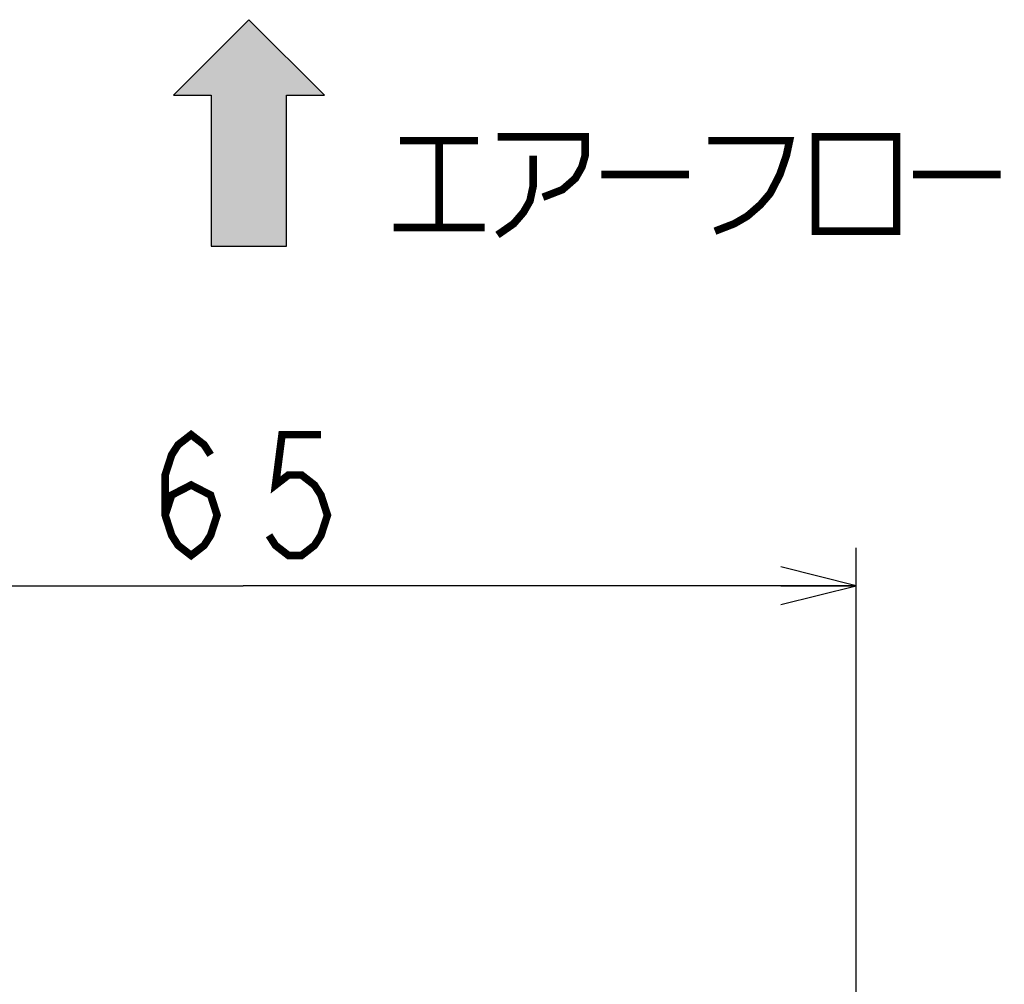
# Model space of a CAD drawing. Extents: x 58 to 816, y 33 to 569.
# Tile 12 of 22: x 426 to 478, y 453 to 504. Entities that reach past the tile are written whole.
import ezdxf

# ---------------------------------------------------------------- set-up
doc = ezdxf.new("R2010")
doc.units = 0
doc.header["$LTSCALE"] = 46.2
doc.layers.get('0').update_dxf_attribs({"linetype": 'CONTINUOUS'})
doc.dimstyles.get("Standard").update_dxf_attribs({"dimtxt": 2.5, "dimasz": 2.5, "dimexe": 1.25, "dimexo": 0.625, "dimtad": 1, "dimcen": 2.5, "dimazin": 3, "dimtfac": 1, "dimtmove": 0, "dimatfit": 3})

# ---------------------------------------------------------------- blocks, each defined once
blk = doc.blocks.new('_OPEN')
at = {"color": 0, "linetype": 'BYBLOCK'}
for p, q in [((0, 0), (-1, 0.25)), ((-1, -0.25), (0, 0)), ((-1, 0), (0, 0))]:
    blk.add_line(p, q, dxfattribs=at)
blk = doc.blocks.new('*D13')
at = {"color": 2, "linetype": 'CONTINUOUS'}
for p, q in [((405.5, 450.557), (405.5, 476)), ((470.5, 450.666), (470.5, 476)), ((405.5, 474), (438, 474)), ((470.5, 474), (438, 474))]:
    blk.add_line(p, q, dxfattribs=at)
at = {"color": 2, "linetype": 'CONTINUOUS', "xscale": 4, "yscale": 4, "zscale": 4, "rotation": 180}
blk.add_blockref('_OPEN', (405.5, 474), dxfattribs=at)
at = {"color": 2, "linetype": 'CONTINUOUS', "xscale": 4, "yscale": 4, "zscale": 4}
blk.add_blockref('_OPEN', (470.5, 474), dxfattribs=at)
blk = doc.blocks.new('ARROW_BL0', base_point=(438.31, 497.991))
at = {"color": 7, "linetype": 'CONTINUOUS'}
for p, q in [((438.31, 503.991), (434.31, 499.991)), ((442.31, 499.991), (438.31, 503.991)), ((434.31, 499.991), (436.31, 499.991)), ((436.31, 499.991), (436.31, 491.991)), ((440.31, 491.991), (440.31, 499.991)), ((440.31, 499.991), (442.31, 499.991)), ((436.31, 491.991), (440.31, 491.991))]:
    blk.add_line(p, q, dxfattribs=at)
for points in [[(434.31, 499.991), (438.31, 503.991), (436.31, 499.991)], [(438.31, 503.991), (440.31, 491.991), (436.31, 499.991)], [(440.31, 491.991), (438.31, 503.991), (440.31, 499.991)], [(438.31, 503.991), (442.31, 499.991), (440.31, 499.991)], [(440.31, 491.991), (436.31, 491.991), (436.31, 499.991)]]:
    blk.add_solid(points, dxfattribs=at)

msp = doc.modelspace()

# ---------------------------------------------------------------- linework, layer by layer
at = {"color": 2, "linetype": 'CONTINUOUS', "const_width": 0.4}
for points in [[(451.485, 497.784), (456.129, 497.784), (456.129, 496.784), (455.957, 496.184), (455.613, 495.584), (454.925, 494.984), (453.893, 494.584)], [(468.341, 497.784), (468.341, 492.784), (472.641, 492.784), (472.641, 497.784), (468.341, 497.784)], [(446.325, 497.584), (450.453, 497.584)], [(448.389, 497.584), (448.389, 492.984)], [(462.665, 497.584), (466.965, 497.584), (466.793, 496.784), (466.449, 495.784), (465.933, 494.784), (465.417, 494.184), (464.729, 493.584), (464.041, 493.184), (463.009, 492.784)], [(453.377, 496.784), (453.377, 495.184), (453.205, 494.384), (452.861, 493.784), (452.345, 493.184), (451.485, 492.584)], [(456.989, 495.784), (461.633, 495.784)], [(473.501, 495.784), (478.145, 495.784)], [(445.981, 492.984), (450.797, 492.984)], [(433.872, 477.733), (434.216, 478.8), (435.248, 479.333), (436.28, 478.8), (436.624, 477.733), (436.28, 476.667), (435.936, 476.133), (435.248, 475.6), (434.56, 476.133), (434.216, 476.667), (433.872, 477.733), (433.872, 479.867), (434.216, 480.933), (434.56, 481.467), (435.248, 482), (435.936, 481.467), (436.28, 480.933)], [(442.128, 482), (440.064, 482), (439.72, 479.333), (440.408, 479.867), (441.096, 479.867), (441.784, 479.333), (442.128, 478.8), (442.472, 477.733), (442.128, 476.667), (441.784, 476.133), (441.096, 475.6), (440.408, 475.6), (439.72, 476.133), (439.376, 476.667)]]:
    msp.add_lwpolyline(points, dxfattribs=at)

# ---------------------------------------------------------------- block references
at = {"color": 2, "linetype": 'CONTINUOUS'}
msp.add_blockref('ARROW_BL0', (438.31, 497.991), dxfattribs=at)

# ---------------------------------------------------------------- dimensions: what is measured, and where the dimension line sits
dim = msp.add_linear_dim(base=(470.5, 474), p1=(405.5, 450.557), p2=(470.5, 450.666), dimstyle='Standard', dxfattribs=at)
dim.commit()
dim.dimension.update_dxf_attribs({"geometry": '*D13', "text_midpoint": (432.496, 475.6), "dimtype": 128})

doc.saveas('drawing.dxf')
